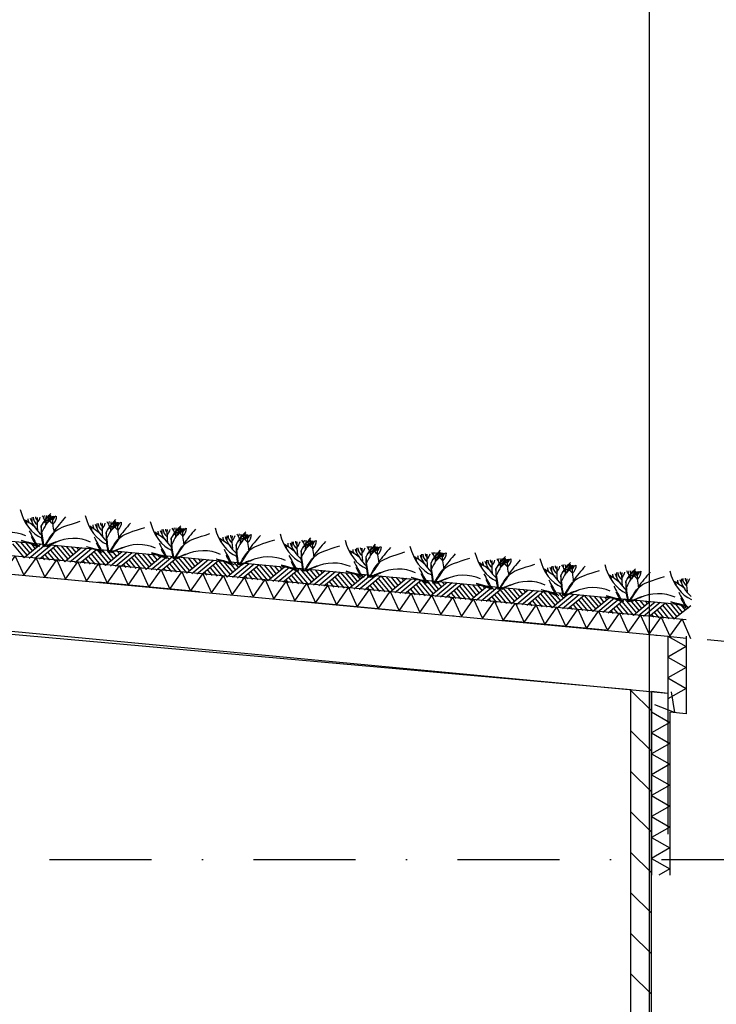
# Model space of a CAD drawing. Extents: x -19795 to 103381, y 127200 to 154480.
# Tile 73 of 76: x 82586 to 86001, y 137306 to 142133. Entities that reach past the tile are written whole.
import ezdxf

# ---------------------------------------------------------------- set-up
doc = ezdxf.new("R2010")
doc.units = 0
doc.header["$LTSCALE"] = 1000
doc.header["$MEASUREMENT"] = 0
doc.linetypes.add('DASHDOT', pattern=[1, 0.5, -0.25, 0, -0.25])
doc.layers.add('B02', color=7, linetype='CONTINUOUS')
doc.layers.add('B03', color=7, linetype='CONTINUOUS')

msp = doc.modelspace()

# ---------------------------------------------------------------- linework, layer by layer
at = {"layer": 'B02', "color": 5, "linetype": 'Continuous'}
msp.add_line((85672.5, 151663.2), (85672.5, 127199.8), dxfattribs=at)
msp.add_line((85672.5, 151663.2), (85672.5, 127199.8), dxfattribs=at)
at = {"layer": 'B02', "color": 5, "linetype": 'DASHDOT'}
for p, q in [((103381, 137447.3), (-17123, 148828)), ((-16278, 138016), (88502.6, 138016))]:
    msp.add_line(p, q, dxfattribs=at)
at = {"layer": 'B03', "color": 5, "linetype": 'Continuous'}
for p, q in [((82551.2, 139563.3), (82608, 139494.6)), ((82565.3, 139574), (82622.2, 139506.4)), ((82590.2, 139571.6), (82635.3, 139517.2)), ((82615.1, 139569.3), (82648.3, 139528)), ((82640, 139567), (82662.5, 139539.7)), ((82664.9, 139564.6), (82676.7, 139551.4)), ((82689.7, 139562.2), (82608, 139494.6)), ((82714.6, 139559.9), (82632.9, 139492.3)), ((82739.5, 139557.5), (82657.8, 139489.9)), ((82764.4, 139555.2), (82682.7, 139487.6)), ((82724, 139520.9), (82757.4, 139480.5)), ((82737.2, 139532.7), (82782.2, 139478.2)), ((82750.3, 139544.5), (82807.1, 139475.8)), ((82764.4, 139555.2), (82821.3, 139487.5)), ((82789.3, 139552.9), (82834.4, 139498.4)), ((82888.9, 139543.5), (82807.1, 139475.8)), ((82814.2, 139550.5), (82847.4, 139509.2)), ((82913.7, 139541.1), (82832, 139473.5)), ((82839.1, 139548.1), (82861.6, 139520.9)), ((82938.6, 139538.8), (82856.9, 139471.1)), ((82864, 139545.8), (82875.8, 139532.6)), ((82963.5, 139536.4), (82881.8, 139468.8)), ((82949.4, 139525.7), (83006.2, 139457)), ((82963.5, 139536.4), (83020.4, 139468.8)), ((82988.4, 139534), (83033.5, 139479.6)), ((83088, 139524.6), (83006.2, 139457)), ((83013.3, 139531.7), (83046.6, 139490.4)), ((83112.9, 139522.3), (83031.1, 139454.7)), ((83038.2, 139529.3), (83060.7, 139502.1)), ((83137.7, 139519.9), (83056, 139452.3)), ((83063.1, 139527), (83074.9, 139513.8)), ((83162.6, 139517.6), (83080.9, 139450)), ((83162.6, 139517.6), (83219.5, 139449.9)), ((83187.5, 139515.2), (83232.6, 139460.8)), ((82695.9, 139499.4), (82707.6, 139485.2)), ((82709.9, 139510.1), (82732.5, 139482.9)), ((82895, 139480.6), (82906.7, 139466.4)), ((82909, 139491.3), (82931.6, 139464.1)), ((82923.1, 139502), (82956.5, 139461.7)), ((82936.3, 139513.9), (82981.4, 139459.4)), ((83108.2, 139472.5), (83130.7, 139445.3)), ((83122.2, 139483.2), (83155.6, 139442.9)), ((83135.4, 139495), (83180.5, 139440.6)), ((83148.6, 139506.9), (83205.4, 139438.2)), ((83287.1, 139505.8), (83205.4, 139438.2)), ((83212.4, 139512.9), (83245.7, 139471.6)), ((83312, 139503.5), (83230.2, 139435.9)), ((83237.3, 139510.5), (83259.8, 139483.3)), ((83336.9, 139501.1), (83255.1, 139433.5)), ((83262.2, 139508.2), (83274, 139495)), ((83361.8, 139498.8), (83280, 139431.2)), ((83334.5, 139476.2), (83379.6, 139421.8)), ((83347.7, 139488.1), (83404.5, 139419.4)), ((83361.8, 139498.8), (83418.6, 139431.1)), ((83386.6, 139496.4), (83431.7, 139442)), ((83486.2, 139487), (83404.5, 139419.4)), ((83411.5, 139494.1), (83444.8, 139452.8)), ((83511.1, 139484.7), (83429.4, 139417.1)), ((83436.4, 139491.7), (83458.9, 139464.5)), ((83536, 139482.3), (83454.2, 139414.7)), ((83461.3, 139489.4), (83473.1, 139476.2)), ((83560.9, 139480), (83479.1, 139412.4)), ((83546.8, 139469.3), (83603.6, 139400.6)), ((83560.9, 139480), (83617.8, 139412.3)), ((83585.8, 139477.6), (83630.8, 139423.1)), ((83685.3, 139468.2), (83603.6, 139400.6)), ((83610.6, 139475.3), (83643.9, 139434)), ((83635.5, 139472.9), (83658.1, 139445.7)), ((83660.4, 139470.6), (83672.2, 139457.4)), ((83094.1, 139461.8), (83105.8, 139447.6)), ((83293.2, 139443), (83304.9, 139428.8)), ((83307.3, 139453.7), (83329.8, 139426.5)), ((83321.3, 139464.4), (83354.7, 139424.1)), ((83492.3, 139424.2), (83504, 139410)), ((83506.4, 139434.9), (83528.9, 139407.7)), ((83520.4, 139445.6), (83553.8, 139405.3)), ((83533.6, 139457.4), (83578.7, 139403)), ((83710.2, 139465.9), (83628.5, 139398.3)), ((83735.1, 139463.5), (83653.4, 139395.9)), ((83760, 139461.2), (83678.3, 139393.6)), ((83719.6, 139426.8), (83752.9, 139386.5)), ((83732.7, 139438.6), (83777.8, 139384.2)), ((83745.9, 139450.5), (83802.7, 139381.8)), ((83760, 139461.2), (83816.9, 139393.5)), ((83784.9, 139458.8), (83829.9, 139404.3)), ((83884.4, 139449.4), (83802.7, 139381.8)), ((83809.8, 139456.5), (83843, 139415.2)), ((83909.3, 139447.1), (83827.6, 139379.5)), ((83834.6, 139454.1), (83857.2, 139426.9)), ((83934.2, 139444.7), (83852.5, 139377.1)), ((83859.5, 139451.8), (83871.4, 139438.6)), ((83959.1, 139442.4), (83877.4, 139374.8)), ((83931.9, 139419.8), (83976.9, 139365.4)), ((83945, 139431.6), (84001.8, 139363)), ((83959.1, 139442.4), (84016, 139374.7)), ((83984, 139440), (84029.1, 139385.5)), ((84083.5, 139430.6), (84001.8, 139363)), ((84008.9, 139437.7), (84042.1, 139396.4)), ((84108.4, 139428.3), (84026.7, 139360.6)), ((84033.8, 139435.3), (84056.3, 139408.1)), ((84133.3, 139425.9), (84051.6, 139358.3)), ((84058.7, 139433), (84070.5, 139419.8)), ((84158.2, 139423.6), (84076.5, 139356)), ((84158.2, 139423.6), (84215.1, 139355.9)), ((84183.1, 139421.2), (84228.2, 139366.7)), ((84208, 139418.9), (84241.2, 139377.5)), ((83691.4, 139405.4), (83703.2, 139391.2)), ((83705.5, 139416.1), (83728, 139388.9)), ((83890.5, 139386.6), (83902.3, 139372.4)), ((83904.6, 139397.3), (83927.2, 139370)), ((83918.7, 139408), (83952, 139367.7)), ((84103.7, 139378.5), (84126.3, 139351.2)), ((84117.8, 139389.2), (84151.2, 139348.9)), ((84131, 139401), (84176, 139346.5)), ((84144.1, 139412.8), (84200.9, 139344.2)), ((84282.7, 139411.8), (84200.9, 139344.2)), ((84307.5, 139409.5), (84225.8, 139341.9)), ((84232.9, 139416.5), (84255.4, 139389.3)), ((84332.4, 139407.1), (84250.7, 139339.5)), ((84257.8, 139414.2), (84269.6, 139401)), ((84357.3, 139404.8), (84275.6, 139337.1)), ((84316.9, 139370.4), (84350.3, 139330.1)), ((84330.1, 139382.2), (84375.2, 139327.7)), ((84343.2, 139394), (84400, 139325.4)), ((84357.3, 139404.8), (84414.2, 139337.1)), ((84382.2, 139402.4), (84427.3, 139347.9)), ((84481.8, 139393), (84400, 139325.4)), ((84407.1, 139400.1), (84440.4, 139358.8)), ((84506.7, 139390.7), (84424.9, 139323)), ((84432, 139397.7), (84454.5, 139370.5)), ((84531.5, 139388.3), (84449.8, 139320.7)), ((84456.9, 139395.4), (84468.7, 139382.2)), ((84556.4, 139386), (84474.7, 139318.3)), ((84542.4, 139375.2), (84599.2, 139306.6)), ((84556.4, 139386), (84613.3, 139318.3)), ((84581.3, 139383.6), (84626.4, 139329.1)), ((84680.9, 139374.2), (84599.2, 139306.6)), ((84606.2, 139381.2), (84639.5, 139339.9)), ((84705.8, 139371.9), (84624.1, 139304.2)), ((84631.1, 139378.9), (84653.6, 139351.7)), ((84656, 139376.5), (84667.8, 139363.4)), ((84089.7, 139367.8), (84101.4, 139353.6)), ((84288.8, 139349), (84300.5, 139334.8)), ((84302.8, 139359.7), (84325.4, 139332.4)), ((84487.9, 139330.1), (84499.6, 139316)), ((84501.9, 139340.9), (84524.5, 139313.6)), ((84516, 139351.6), (84549.4, 139311.3)), ((84529.2, 139363.4), (84574.3, 139308.9)), ((84730.7, 139369.5), (84648.9, 139301.9)), ((84755.6, 139367.1), (84673.8, 139299.5)), ((84701.1, 139322.1), (84723.6, 139294.8)), ((84715.1, 139332.8), (84748.5, 139292.5)), ((84728.3, 139344.6), (84773.4, 139290.1)), ((84741.5, 139356.4), (84798.3, 139287.8)), ((84755.6, 139367.1), (84812.4, 139299.5)), ((84780.4, 139364.8), (84825.5, 139310.3)), ((84880, 139355.4), (84798.3, 139287.8)), ((84805.3, 139362.5), (84838.6, 139321.1)), ((84904.9, 139353), (84823.2, 139285.4)), ((84830.2, 139360.1), (84852.8, 139332.9)), ((84929.8, 139350.7), (84848.1, 139283.1)), ((84855.1, 139357.8), (84866.9, 139344.6)), ((84954.7, 139348.3), (84872.9, 139280.7)), ((84927.4, 139325.8), (84972.5, 139271.3)), ((84940.6, 139337.6), (84997.4, 139269)), ((84954.7, 139348.3), (85011.6, 139280.7)), ((84979.6, 139346), (85024.6, 139291.5)), ((85079.1, 139336.6), (84997.4, 139269)), ((85004.4, 139343.6), (85037.7, 139302.3)), ((85104, 139334.2), (85022.3, 139266.6)), ((85029.3, 139341.3), (85051.9, 139314)), ((85128.9, 139331.9), (85047.2, 139264.3)), ((85054.2, 139338.9), (85066, 139325.8)), ((85153.8, 139329.5), (85072.1, 139261.9)), ((85153.8, 139329.5), (85210.7, 139261.9)), ((85178.7, 139327.2), (85223.7, 139272.7)), ((85203.6, 139324.8), (85236.8, 139283.5)), ((85228.4, 139322.5), (85251, 139295.2)), ((84687, 139311.4), (84698.7, 139297.2)), ((84886.1, 139292.5), (84897.8, 139278.4)), ((84900.2, 139303.3), (84922.7, 139276)), ((84914.2, 139314), (84947.6, 139273.7)), ((85085.2, 139273.7), (85096.9, 139259.6)), ((85099.3, 139284.5), (85121.8, 139257.2)), ((85113.4, 139295.2), (85146.7, 139254.9)), ((85126.5, 139307), (85171.6, 139252.5)), ((85139.7, 139318.8), (85196.5, 139250.2)), ((85278.2, 139317.8), (85196.5, 139250.2)), ((85303.1, 139315.4), (85221.4, 139247.8)), ((85328, 139313.1), (85246.3, 139245.5)), ((85253.3, 139320.1), (85265.1, 139307)), ((85352.9, 139310.7), (85271.2, 139243.1)), ((85312.5, 139276.4), (85345.8, 139236.1)), ((85325.7, 139288.2), (85370.7, 139233.7)), ((85338.8, 139300), (85395.6, 139231.4)), ((85352.9, 139310.7), (85409.8, 139243.1)), ((85377.8, 139308.4), (85422.9, 139253.9)), ((85477.3, 139299), (85395.6, 139231.4)), ((85402.7, 139306), (85435.9, 139264.7)), ((85502.2, 139296.6), (85420.5, 139229)), ((85427.6, 139303.7), (85450.1, 139276.4)), ((85527.1, 139294.3), (85445.4, 139226.7)), ((85452.4, 139301.3), (85464.3, 139288.2)), ((85552, 139291.9), (85470.3, 139224.3)), ((85537.9, 139281.2), (85594.7, 139212.6)), ((85552, 139291.9), (85608.9, 139224.3)), ((85576.9, 139289.6), (85622, 139235.1)), ((85676.4, 139280.2), (85594.7, 139212.6)), ((85601.8, 139287.2), (85635, 139245.9)), ((85701.3, 139277.8), (85619.6, 139210.2)), ((85626.7, 139284.9), (85649.2, 139257.6)), ((85726.2, 139275.5), (85644.5, 139207.9)), ((85651.6, 139282.5), (85663.4, 139269.4)), ((85284.3, 139254.9), (85296.1, 139240.8)), ((85298.4, 139265.7), (85320.9, 139238.4)), ((85483.4, 139236.1), (85495.2, 139222)), ((85497.5, 139246.9), (85520.1, 139219.6)), ((85511.6, 139257.6), (85544.9, 139217.3)), ((85524.8, 139269.4), (85569.8, 139214.9)), ((85751.1, 139273.1), (85669.4, 139205.5)), ((85696.6, 139228), (85719.2, 139200.8)), ((85710.7, 139238.8), (85744.1, 139198.5)), ((85723.9, 139250.6), (85768.9, 139196.1)), ((85737, 139262.4), (85793.8, 139193.8)), ((85751.1, 139273.1), (85808, 139205.5)), ((85776, 139270.8), (85821.1, 139216.3)), ((85875.4, 139259.5), (85792.6, 139193.3)), ((85800.9, 139268.4), (85834.2, 139227.1)), ((85825.8, 139266.1), (85848.3, 139238.8)), ((85850.7, 139263.7), (85862.5, 139250.5)), ((85682.6, 139217.3), (85694.3, 139203.2)), ((85762.5, 139111.2), (85762.5, 138139.3)), ((85682.5, 138744.9), (85584, 138843.4)), ((85682.5, 138546.3), (85582.5, 138646.3)), ((85682.5, 138347.8), (85582.5, 138447.8)), ((85682.5, 138149.2), (85582.5, 138249.2)), ((85682.5, 137950.7), (85582.5, 138050.7)), ((85682.5, 137752.1), (85582.5, 137852.1)), ((85682.5, 137553.6), (85582.5, 137653.6)), ((85682.5, 137355.1), (85582.5, 137455.1))]:
    msp.add_line(p, q, dxfattribs=at)
at = {"layer": 'B03', "color": 7, "linetype": 'Continuous'}
for p, q in [((85582.5, 135916), (85582.5, 138847.8)), ((85682.5, 135916), (85682.5, 138839))]:
    msp.add_line(p, q, dxfattribs=at)
msp.add_lwpolyline([(8718.9, 146548.3), (85764.1, 139271.9), (85852.5, 139262.1)], dxfattribs=at)
at = {"layer": 'B03', "color": 1, "linetype": 'Continuous'}
for points in [[(8764.1, 146473.7), (85771.7, 139200.8), (85852.5, 139191.7)], [(8755.6, 146384.1), (85762.5, 139111.2), (85852.5, 139101.2)], [(85762.5, 139111.2), (85762.5, 138830), (85682.5, 138839), (85682.5, 137939.3)], [(85852.5, 139111.2), (85852.5, 138729.3), (85772.5, 138738.3), (85772.5, 137939.3)]]:
    msp.add_lwpolyline(points, dxfattribs=at)
at = {"layer": 'B03', "color": 2, "linetype": 'Continuous'}
msp.add_lwpolyline([(56437.5, 141880.8), (85762.5, 139111.2), (85762.5, 138830), (56437.9, 141599.5)], close=True, dxfattribs=at)
at = {"layer": 'B03', "color": 5, "linetype": 'Continuous'}
for points in [[(82504.6, 139418.9), (82564.2, 139503.7), (82606.8, 139409.3)], [(82606.8, 139409.3), (82666.3, 139494), (82708.9, 139399.6)], [(82708.9, 139399.6), (82768.5, 139484.4), (82811.1, 139390)], [(82811.1, 139390), (82870.6, 139474.8), (82913.2, 139380.3)], [(82913.2, 139380.3), (82972.8, 139465.1), (83015.4, 139370.7)], [(83015.4, 139370.7), (83074.9, 139455.5), (83117.5, 139361)], [(83117.5, 139361), (83177, 139445.8), (83219.7, 139351.4)], [(83219.7, 139351.4), (83279.2, 139436.2), (83321.8, 139341.7)], [(83321.8, 139341.7), (83381.3, 139426.5), (83423.9, 139332.1)], [(83423.9, 139332.1), (83483.5, 139416.9), (83526.1, 139322.5)], [(83526.1, 139322.5), (83585.6, 139407.2), (83628.2, 139312.8)], [(83628.2, 139312.8), (83687.8, 139397.6), (83730.4, 139303.1)], [(83730.4, 139303.1), (83789.9, 139387.9), (83832.5, 139293.5)], [(83832.5, 139293.5), (83892.1, 139378.3), (83934.7, 139283.9)], [(83934.7, 139283.9), (83994.2, 139368.6), (84036.8, 139274.2)], [(84036.8, 139274.2), (84096.4, 139359), (84139, 139264.6)], [(84139, 139264.6), (84198.5, 139349.3), (84241.1, 139254.9)], [(84241.1, 139254.9), (84300.6, 139339.7), (84343.2, 139245.3)], [(84343.2, 139245.3), (84402.8, 139330), (84445.4, 139235.6)], [(84445.4, 139235.6), (84504.9, 139320.4), (84547.6, 139226)], [(84547.6, 139226), (84607.1, 139310.8), (84649.7, 139216.3)], [(84649.7, 139216.3), (84709.2, 139301.1), (84751.8, 139206.7)], [(84751.8, 139206.7), (84811.4, 139291.5), (84854, 139197)], [(84854, 139197), (84913.5, 139281.8), (84956.1, 139187.4)], [(84956.1, 139187.4), (85015.7, 139272.2), (85058.3, 139177.7)], [(85058.3, 139177.7), (85117.8, 139262.5), (85160.4, 139168.1)], [(85160.4, 139168.1), (85219.9, 139252.9), (85262.6, 139158.5)], [(85262.6, 139158.5), (85322.1, 139243.2), (85364.7, 139148.8)], [(85364.7, 139148.8), (85424.2, 139233.6), (85466.9, 139139.1)], [(85466.9, 139139.1), (85526.4, 139223.9), (85569, 139129.5)], [(85569, 139129.5), (85628.5, 139214.3), (85671.2, 139119.9)], [(85671.1, 139119.9), (85730.8, 139204.5), (85773.2, 139110)], [(85772.5, 139110.1), (85833.5, 139193.9), (85874.5, 139098.7)], [(85762.5, 139111.2), (85852.5, 139059.9), (85762.5, 139008.6)], [(85762.5, 139008.6), (85852.5, 138957.3), (85762.5, 138906)], [(85762.5, 138906), (85852.5, 138854.7), (85762.5, 138803.4)], [(85779.3, 138838.5), (85795.7, 138736.2), (85699.3, 138774.3)], [(85682.5, 138739.2), (85772.5, 138687.9), (85682.5, 138636.6)], [(85682.5, 138636.6), (85772.5, 138585.3), (85682.5, 138534)], [(85682.5, 138534), (85772.5, 138482.7), (85682.5, 138431.4)], [(85682.5, 138431.4), (85772.5, 138380.1), (85682.5, 138328.8)], [(85682.5, 138328.8), (85772.5, 138277.5), (85682.5, 138226.2)], [(85682.5, 138226.2), (85772.5, 138174.9), (85682.5, 138123.6)], [(85682.5, 138123.6), (85772.5, 138072.3), (85682.5, 138021)], [(85682.5, 138021), (85772.5, 137969.7), (85719.2, 137939.3)]]:
    msp.add_lwpolyline(points, dxfattribs=at)
at = {"layer": 'B03', "color": 1, "linetype": 'Continuous'}
msp.add_lwpolyline([(79472.5, 135576), (85582.5, 135576), (85582.5, 138848), (79472.5, 139394)], close=True, dxfattribs=at)
msp.add_lwpolyline([(79472.5, 135576), (85582.5, 135576), (85582.5, 138848), (79472.5, 139394)], close=True, dxfattribs=at)
at = {"layer": 'B03', "color": 5, "linetype": 'Continuous'}
for centre, major_axis, ratio, start_param, end_param in [((82745.5, 139802.7), (0, 221.9), 0.744818, 1.89324, 2.833024), ((82270.6, 139432.1), (506.6, 0), 0.660641, 0.68343, 0.834515), ((82595.9, 139662.2), (25, 0), 0.660641, 6.250795, 7.087454), ((82692.5, 139685.1), (66.2, 0), 0.660641, 3.115421, 3.534564), ((82979.6, 139739.3), (349.9, 0), 0.660641, 3.359516, 3.751905), ((93578.3, 139650.3), (10932.7, 0), 0.660641, 3.135652, 3.138449), ((82734.4, 139693.2), (82.2, 0), 0.660641, 3.127227, 3.861374), ((82707.7, 139695.5), (43.9, 0), 0.660641, 3.11489, 3.740647), ((83543, 139674.6), (871.9, 0), 0.660641, 3.10941, 3.218759), ((82552.6, 139710.5), (136.6, 0), 0.660641, 5.766599, 6.106268), ((83438.6, 139466.4), (780.2, 0), 0.660641, 2.672959, 2.83724), ((82603.8, 139666.1), (106.3, 0), 0.660641, 0.168666, 0.523639), ((82675.6, 139701.6), (32.1, 0), 0.660641, 5.702662, 6.319964), ((83504, 139143.6), (1125.8, 0), 0.660641, 2.302834, 2.361653), ((81786.3, 139706), (930.5, 0), 0.660641, 6.203932, 6.276051), ((82589.7, 139772.9), (182, 0), 0.660641, 5.494245, 5.671447), ((82901.4, 139594), (209.9, 0), 0.660641, 2.289302, 2.622785), ((82852.5, 139716.5), (133, 0), 0.660641, 3.3755, 3.801171), ((82761.2, 139696), (27.8, 0), 0.660641, 3.052601, 4.146823), ((83377.8, 139690.2), (631.5, 0), 0.660641, 3.120153, 3.307181), ((82660, 139699.1), (107, 0), 0.660641, 5.689062, 6.294216), ((82713, 139697.8), (43.8, 0), 0.660641, 5.674398, 6.301457), ((84418.8, 139071.9), (1864.2, 0), 0.660641, 2.611038, 2.678375), ((83064, 139772.6), (0, 221.9), 0.744818, 1.89324, 2.833024), ((93896.7, 139620.2), (10932.7, 0), 0.660641, 3.135652, 3.138449), ((83052.8, 139663.1), (82.2, 0), 0.660641, 3.127227, 3.861374), ((83026.1, 139665.4), (43.9, 0), 0.660641, 3.11489, 3.740647), ((83861.4, 139644.5), (871.9, 0), 0.660641, 3.10941, 3.218759), ((82871, 139680.5), (136.6, 0), 0.660641, 5.766599, 6.106268), ((83757, 139436.3), (780.2, 0), 0.660641, 2.672959, 2.83724), ((82922.2, 139636), (106.3, 0), 0.660641, 0.168666, 0.523639), ((82994.1, 139671.5), (32.1, 0), 0.660641, 5.702662, 6.319964), ((83822.4, 139113.6), (1125.8, 0), 0.660641, 2.302834, 2.361653), ((82104.7, 139675.9), (930.5, 0), 0.660641, 6.203932, 6.276051), ((82908.1, 139742.8), (182, 0), 0.660641, 5.494245, 5.671447), ((83219.8, 139563.9), (209.9, 0), 0.660641, 2.289302, 2.622785), ((83170.9, 139686.4), (133, 0), 0.660641, 3.3755, 3.801171), ((83079.6, 139665.9), (27.8, 0), 0.660641, 3.052601, 4.146823), ((83696.2, 139660.1), (631.5, 0), 0.660641, 3.120153, 3.307181), ((82978.4, 139669), (107, 0), 0.660641, 5.689062, 6.294216), ((83031.4, 139667.7), (43.8, 0), 0.660641, 5.674398, 6.301457), ((84737.2, 139041.8), (1864.2, 0), 0.660641, 2.611038, 2.678375), ((83382.4, 139742.5), (0, 221.9), 0.744818, 1.89324, 2.833024), ((82531.7, 139524.2), (144.6, 0), 0.660641, 0.95331, 2.235111), ((91660.6, 141713.8), (9564.7, 0), 0.660641, 3.478125, 3.489628), ((82589, 139402), (506.6, 0), 0.660641, 0.68343, 0.834515), ((82914.3, 139632.1), (25, 0), 0.660641, 6.250795, 7.087454), ((83010.9, 139655), (66.2, 0), 0.660641, 3.115421, 3.534564), ((83298, 139709.2), (349.9, 0), 0.660641, 3.359516, 3.751905), ((82907.5, 139371.9), (506.6, 0), 0.660641, 0.68343, 0.834515), ((83232.8, 139602), (25, 0), 0.660641, 6.250795, 7.087454), ((83329.3, 139625), (66.2, 0), 0.660641, 3.115421, 3.534564), ((83616.4, 139679.2), (349.9, 0), 0.660641, 3.359516, 3.751905), ((94215.1, 139590.1), (10932.7, 0), 0.660641, 3.135652, 3.138449), ((83371.2, 139633), (82.2, 0), 0.660641, 3.127227, 3.861374), ((83344.5, 139635.3), (43.9, 0), 0.660641, 3.11489, 3.740647), ((84179.8, 139614.4), (871.9, 0), 0.660641, 3.10941, 3.218759), ((83189.4, 139650.4), (136.6, 0), 0.660641, 5.766599, 6.106268), ((84075.5, 139406.2), (780.2, 0), 0.660641, 2.672959, 2.83724), ((83240.6, 139605.9), (106.3, 0), 0.660641, 0.168666, 0.523639), ((83312.5, 139641.4), (32.1, 0), 0.660641, 5.702662, 6.319964), ((84140.8, 139083.5), (1125.8, 0), 0.660641, 2.302834, 2.361653), ((82423.1, 139645.8), (930.5, 0), 0.660641, 6.203932, 6.276051), ((83226.5, 139712.7), (182, 0), 0.660641, 5.494245, 5.671447), ((83538.2, 139533.8), (209.9, 0), 0.660641, 2.289302, 2.622785), ((83489.3, 139656.3), (133, 0), 0.660641, 3.3755, 3.801171), ((83398, 139635.8), (27.8, 0), 0.660641, 3.052601, 4.146823), ((84014.6, 139630.1), (631.5, 0), 0.660641, 3.120153, 3.307181), ((83296.8, 139639), (107, 0), 0.660641, 5.689062, 6.294216), ((83349.8, 139637.7), (43.8, 0), 0.660641, 5.674398, 6.301457), ((85055.6, 139011.8), (1864.2, 0), 0.660641, 2.611038, 2.678375), ((83700.8, 139712.5), (0, 221.9), 0.744818, 1.89324, 2.833024), ((83630.9, 139611.3), (32.1, 0), 0.660641, 5.702662, 6.319964), ((83545, 139682.7), (182, 0), 0.660641, 5.494245, 5.671447), ((84019.2, 139682.4), (0, 221.9), 0.744818, 1.89324, 2.833024), ((82865, 139634), (228.6, 0), 0.660641, 3.374473, 3.651764), ((82858, 139447.9), (210.8, 0), 0.660641, 1.96762, 2.325094), ((82848.7, 139464.4), (181.9, 0), 0.660641, 2.065597, 2.35593), ((82850.1, 139494.2), (144.6, 0), 0.660641, 0.95331, 2.235111), ((91979, 141683.7), (9564.7, 0), 0.660641, 3.478125, 3.489628), ((83183.4, 139604), (228.6, 0), 0.660641, 3.374473, 3.651764), ((83168.5, 139464.1), (144.6, 0), 0.660641, 0.95331, 2.235111), ((92297.4, 141653.6), (9564.7, 0), 0.660641, 3.478125, 3.489628), ((83225.9, 139341.8), (506.6, 0), 0.660641, 0.68343, 0.834515), ((83551.2, 139571.9), (25, 0), 0.660641, 6.250795, 7.087454), ((83647.7, 139594.9), (66.2, 0), 0.660641, 3.115421, 3.534564), ((83934.8, 139649.1), (349.9, 0), 0.660641, 3.359516, 3.751905), ((94533.5, 139560.1), (10932.7, 0), 0.660641, 3.135652, 3.138449), ((83689.6, 139602.9), (82.2, 0), 0.660641, 3.127227, 3.861374), ((83662.9, 139605.2), (43.9, 0), 0.660641, 3.11489, 3.740647), ((84498.2, 139584.4), (871.9, 0), 0.660641, 3.10941, 3.218759), ((83507.8, 139620.3), (136.6, 0), 0.660641, 5.766599, 6.106268), ((84393.9, 139376.1), (780.2, 0), 0.660641, 2.672959, 2.83724), ((83559, 139575.8), (106.3, 0), 0.660641, 0.168666, 0.523639), ((84459.2, 139053.4), (1125.8, 0), 0.660641, 2.302834, 2.361653), ((82741.5, 139615.7), (930.5, 0), 0.660641, 6.203932, 6.276051), ((83856.6, 139503.7), (209.9, 0), 0.660641, 2.289302, 2.622785), ((83807.7, 139626.2), (133, 0), 0.660641, 3.3755, 3.801171), ((83716.4, 139605.8), (27.8, 0), 0.660641, 3.052601, 4.146823), ((84333, 139600), (631.5, 0), 0.660641, 3.120153, 3.307181), ((83615.2, 139608.9), (107, 0), 0.660641, 5.689062, 6.294216), ((83668.2, 139607.6), (43.8, 0), 0.660641, 5.674398, 6.301457), ((85374.1, 138981.7), (1864.2, 0), 0.660641, 2.611038, 2.678375), ((83966.2, 139564.8), (66.2, 0), 0.660641, 3.115421, 3.534564), ((84253.2, 139619), (349.9, 0), 0.660641, 3.359516, 3.751905), ((94851.9, 139530), (10932.7, 0), 0.660641, 3.135652, 3.138449), ((84008, 139572.9), (82.2, 0), 0.660641, 3.127227, 3.861374), ((83981.3, 139575.2), (43.9, 0), 0.660641, 3.11489, 3.740647), ((84816.6, 139554.3), (871.9, 0), 0.660641, 3.10941, 3.218759), ((83826.2, 139590.2), (136.6, 0), 0.660641, 5.766599, 6.106268), ((84712.3, 139346), (780.2, 0), 0.660641, 2.672959, 2.83724), ((83877.4, 139545.8), (106.3, 0), 0.660641, 0.168666, 0.523639), ((83949.3, 139581.3), (32.1, 0), 0.660641, 5.702662, 6.319964), ((84777.6, 139023.3), (1125.8, 0), 0.660641, 2.302834, 2.361653), ((83059.9, 139585.6), (930.5, 0), 0.660641, 6.203932, 6.276051), ((83863.4, 139652.6), (182, 0), 0.660641, 5.494245, 5.671447), ((84175, 139473.6), (209.9, 0), 0.660641, 2.289302, 2.622785), ((84126.2, 139596.2), (133, 0), 0.660641, 3.3755, 3.801171), ((84034.8, 139575.7), (27.8, 0), 0.660641, 3.052601, 4.146823), ((84651.4, 139569.9), (631.5, 0), 0.660641, 3.120153, 3.307181), ((83933.7, 139578.8), (107, 0), 0.660641, 5.689062, 6.294216), ((83986.6, 139577.5), (43.8, 0), 0.660641, 5.674398, 6.301457), ((85692.5, 138951.6), (1864.2, 0), 0.660641, 2.611038, 2.678375), ((84337.6, 139652.3), (0, 221.9), 0.744818, 1.89324, 2.833024), ((83176.4, 139417.8), (210.8, 0), 0.660641, 1.96762, 2.325094), ((83167.1, 139434.3), (181.9, 0), 0.660641, 2.065597, 2.35593), ((83501.8, 139573.9), (228.6, 0), 0.660641, 3.374473, 3.651764), ((83494.8, 139387.7), (210.8, 0), 0.660641, 1.96762, 2.325094), ((83486.9, 139434), (144.6, 0), 0.660641, 0.95331, 2.235111), ((92615.8, 141623.5), (9564.7, 0), 0.660641, 3.478125, 3.489628), ((83544.3, 139311.8), (506.6, 0), 0.660641, 0.68343, 0.834515), ((83869.6, 139541.9), (25, 0), 0.660641, 6.250795, 7.087454), ((83862.7, 139281.7), (506.6, 0), 0.660641, 0.68343, 0.834515), ((84188, 139511.8), (25, 0), 0.660641, 6.250795, 7.087454), ((84284.6, 139534.7), (66.2, 0), 0.660641, 3.115421, 3.534564), ((84571.6, 139588.9), (349.9, 0), 0.660641, 3.359516, 3.751905), ((95170.4, 139499.9), (10932.7, 0), 0.660641, 3.135652, 3.138449), ((84326.4, 139542.8), (82.2, 0), 0.660641, 3.127227, 3.861374), ((84299.7, 139545.1), (43.9, 0), 0.660641, 3.11489, 3.740647), ((85135.1, 139524.2), (871.9, 0), 0.660641, 3.10941, 3.218759), ((84144.6, 139560.1), (136.6, 0), 0.660641, 5.766599, 6.106268), ((85030.7, 139316), (780.2, 0), 0.660641, 2.672959, 2.83724), ((84195.8, 139515.7), (106.3, 0), 0.660641, 0.168666, 0.523639), ((84267.7, 139551.2), (32.1, 0), 0.660641, 5.702662, 6.319964), ((85096, 138993.2), (1125.8, 0), 0.660641, 2.302834, 2.361653), ((83378.3, 139555.6), (930.5, 0), 0.660641, 6.203932, 6.276051), ((84181.8, 139622.5), (182, 0), 0.660641, 5.494245, 5.671447), ((84493.4, 139443.6), (209.9, 0), 0.660641, 2.289302, 2.622785), ((84444.6, 139566.1), (133, 0), 0.660641, 3.3755, 3.801171), ((84353.2, 139545.6), (27.8, 0), 0.660641, 3.052601, 4.146823), ((84969.8, 139539.8), (631.5, 0), 0.660641, 3.120153, 3.307181), ((84252.1, 139548.7), (107, 0), 0.660641, 5.689062, 6.294216), ((84305, 139547.4), (43.8, 0), 0.660641, 5.674398, 6.301457), ((86010.9, 138921.5), (1864.2, 0), 0.660641, 2.611038, 2.678375), ((84656, 139622.2), (0, 221.9), 0.744818, 1.89324, 2.833024), ((84618.1, 139515), (43.9, 0), 0.660641, 3.11489, 3.740647), ((85349.1, 139285.9), (780.2, 0), 0.660641, 2.672959, 2.83724), ((84514.3, 139485.6), (106.3, 0), 0.660641, 0.168666, 0.523639), ((84586.1, 139521.1), (32.1, 0), 0.660641, 5.702662, 6.319964), ((85414.5, 138963.2), (1125.8, 0), 0.660641, 2.302834, 2.361653), ((83696.7, 139525.5), (930.5, 0), 0.660641, 6.203932, 6.276051), ((84500.2, 139592.4), (182, 0), 0.660641, 5.494245, 5.671447), ((84811.8, 139413.5), (209.9, 0), 0.660641, 2.289302, 2.622785), ((84763, 139536), (133, 0), 0.660641, 3.3755, 3.801171), ((84671.6, 139515.5), (27.8, 0), 0.660641, 3.052601, 4.146823), ((85288.2, 139509.7), (631.5, 0), 0.660641, 3.120153, 3.307181), ((84570.5, 139518.6), (107, 0), 0.660641, 5.689062, 6.294216), ((84623.4, 139517.3), (43.8, 0), 0.660641, 5.674398, 6.301457), ((84974.4, 139592.1), (0, 221.9), 0.744818, 1.89324, 2.833024), ((83485.5, 139404.2), (181.9, 0), 0.660641, 2.065597, 2.35593), ((83820.2, 139543.8), (228.6, 0), 0.660641, 3.374473, 3.651764), ((83813.2, 139357.7), (210.8, 0), 0.660641, 1.96762, 2.325094), ((83803.9, 139374.1), (181.9, 0), 0.660641, 2.065597, 2.35593), ((83805.3, 139403.9), (144.6, 0), 0.660641, 0.95331, 2.235111), ((92934.2, 141593.5), (9564.7, 0), 0.660641, 3.478125, 3.489628), ((84138.6, 139513.7), (228.6, 0), 0.660641, 3.374473, 3.651764), ((84123.8, 139373.8), (144.6, 0), 0.660641, 0.95331, 2.235111), ((93252.6, 141563.4), (9564.7, 0), 0.660641, 3.478125, 3.489628), ((84181.1, 139251.6), (506.6, 0), 0.660641, 0.68343, 0.834515), ((84506.4, 139481.7), (25, 0), 0.660641, 6.250795, 7.087454), ((84603, 139504.6), (66.2, 0), 0.660641, 3.115421, 3.534564), ((84890.1, 139558.8), (349.9, 0), 0.660641, 3.359516, 3.751905), ((95488.8, 139469.8), (10932.7, 0), 0.660641, 3.135652, 3.138449), ((84644.9, 139512.7), (82.2, 0), 0.660641, 3.127227, 3.861374), ((85453.5, 139494.1), (871.9, 0), 0.660641, 3.10941, 3.218759), ((84463, 139530.1), (136.6, 0), 0.660641, 5.766599, 6.106268), ((86329.3, 138891.4), (1864.2, 0), 0.660641, 2.611038, 2.678375), ((84499.5, 139221.5), (506.6, 0), 0.660641, 0.68343, 0.834515), ((84921.4, 139474.6), (66.2, 0), 0.660641, 3.115421, 3.534564), ((85208.5, 139528.8), (349.9, 0), 0.660641, 3.359516, 3.751905), ((95807.2, 139439.7), (10932.7, 0), 0.660641, 3.135652, 3.138449), ((84963.3, 139482.6), (82.2, 0), 0.660641, 3.127227, 3.861374), ((84936.5, 139484.9), (43.9, 0), 0.660641, 3.11489, 3.740647), ((85771.9, 139464), (871.9, 0), 0.660641, 3.10941, 3.218759), ((84781.4, 139500), (136.6, 0), 0.660641, 5.766599, 6.106268), ((85667.5, 139255.8), (780.2, 0), 0.660641, 2.672959, 2.83724), ((84832.7, 139455.5), (106.3, 0), 0.660641, 0.168666, 0.523639), ((84904.5, 139491), (32.1, 0), 0.660641, 5.702662, 6.319964), ((85732.9, 138933.1), (1125.8, 0), 0.660641, 2.302834, 2.361653), ((84015.1, 139495.4), (930.5, 0), 0.660641, 6.203932, 6.276051), ((84818.6, 139562.3), (182, 0), 0.660641, 5.494245, 5.671447), ((85130.2, 139383.4), (209.9, 0), 0.660641, 2.289302, 2.622785), ((85081.4, 139505.9), (133, 0), 0.660641, 3.3755, 3.801171), ((84990, 139485.4), (27.8, 0), 0.660641, 3.052601, 4.146823), ((85606.7, 139479.7), (631.5, 0), 0.660641, 3.120153, 3.307181), ((84888.9, 139488.6), (107, 0), 0.660641, 5.689062, 6.294216), ((84941.8, 139487.3), (43.8, 0), 0.660641, 5.674398, 6.301457), ((86647.7, 138861.4), (1864.2, 0), 0.660641, 2.611038, 2.678375), ((85292.8, 139562.1), (0, 221.9), 0.744818, 1.89324, 2.833024), ((84131.6, 139327.6), (210.8, 0), 0.660641, 1.96762, 2.325094), ((84122.3, 139344.1), (181.9, 0), 0.660641, 2.065597, 2.35593), ((84457, 139483.6), (228.6, 0), 0.660641, 3.374473, 3.651764), ((84450, 139297.5), (210.8, 0), 0.660641, 1.96762, 2.325094), ((84440.7, 139314), (181.9, 0), 0.660641, 2.065597, 2.35593), ((84442.2, 139343.8), (144.6, 0), 0.660641, 0.95331, 2.235111), ((93571, 141533.3), (9564.7, 0), 0.660641, 3.478125, 3.489628), ((84775.4, 139453.6), (228.6, 0), 0.660641, 3.374473, 3.651764), ((84824.8, 139451.6), (25, 0), 0.660641, 6.250795, 7.087454), ((84817.9, 139191.4), (506.6, 0), 0.660641, 0.68343, 0.834515), ((85143.2, 139421.5), (25, 0), 0.660641, 6.250795, 7.087454), ((85239.8, 139444.5), (66.2, 0), 0.660641, 3.115421, 3.534564), ((85526.9, 139498.7), (349.9, 0), 0.660641, 3.359516, 3.751905), ((96125.6, 139409.7), (10932.7, 0), 0.660641, 3.135652, 3.138449), ((85281.7, 139452.5), (82.2, 0), 0.660641, 3.127227, 3.861374), ((85255, 139454.8), (43.9, 0), 0.660641, 3.11489, 3.740647), ((86090.3, 139434), (871.9, 0), 0.660641, 3.10941, 3.218759), ((85099.8, 139469.9), (136.6, 0), 0.660641, 5.766599, 6.106268), ((85985.9, 139225.7), (780.2, 0), 0.660641, 2.672959, 2.83724), ((85151.1, 139425.4), (106.3, 0), 0.660641, 0.168666, 0.523639), ((85222.9, 139460.9), (32.1, 0), 0.660641, 5.702662, 6.319964), ((86051.3, 138903), (1125.8, 0), 0.660641, 2.302834, 2.361653), ((84333.5, 139465.3), (930.5, 0), 0.660641, 6.203932, 6.276051), ((85137, 139532.3), (182, 0), 0.660641, 5.494245, 5.671447), ((85448.6, 139353.3), (209.9, 0), 0.660641, 2.289302, 2.622785), ((85399.8, 139475.8), (133, 0), 0.660641, 3.3755, 3.801171), ((85308.4, 139455.4), (27.8, 0), 0.660641, 3.052601, 4.146823), ((85925.1, 139449.6), (631.5, 0), 0.660641, 3.120153, 3.307181), ((85207.3, 139458.5), (107, 0), 0.660641, 5.689062, 6.294216), ((85260.2, 139457.2), (43.8, 0), 0.660641, 5.674398, 6.301457), ((86966.1, 138831.3), (1864.2, 0), 0.660641, 2.611038, 2.678375), ((85611.2, 139532), (0, 221.9), 0.744818, 1.89324, 2.833024), ((85845.3, 139468.6), (349.9, 0), 0.660641, 3.359516, 3.751905), ((96444, 139379.6), (10932.7, 0), 0.660641, 3.135652, 3.138449), ((85600.1, 139422.5), (82.2, 0), 0.660641, 3.127227, 3.861374), ((85573.4, 139424.8), (43.9, 0), 0.660641, 3.11489, 3.740647), ((86408.7, 139403.9), (871.9, 0), 0.660641, 3.10941, 3.218759), ((85418.2, 139439.8), (136.6, 0), 0.660641, 5.766599, 6.106268), ((86304.3, 139195.6), (780.2, 0), 0.660641, 2.672959, 2.83724), ((85469.5, 139395.4), (106.3, 0), 0.660641, 0.168666, 0.523639), ((85541.3, 139430.9), (32.1, 0), 0.660641, 5.702662, 6.319964), ((86369.7, 138872.9), (1125.8, 0), 0.660641, 2.302834, 2.361653), ((84651.9, 139435.2), (930.5, 0), 0.660641, 6.203932, 6.276051), ((85455.4, 139502.2), (182, 0), 0.660641, 5.494245, 5.671447), ((85767, 139323.2), (209.9, 0), 0.660641, 2.289302, 2.622785), ((85718.2, 139445.8), (133, 0), 0.660641, 3.3755, 3.801171), ((85626.8, 139425.3), (27.8, 0), 0.660641, 3.052601, 4.146823), ((86243.5, 139419.5), (631.5, 0), 0.660641, 3.120153, 3.307181), ((85525.7, 139428.4), (107, 0), 0.660641, 5.689062, 6.294216), ((85578.6, 139427.1), (43.8, 0), 0.660641, 5.674398, 6.301457), ((87284.5, 138801.2), (1864.2, 0), 0.660641, 2.611038, 2.678375), ((85929.6, 139501.9), (0, 221.9), 0.744818, 1.89324, 2.833024), ((84768.4, 139267.4), (210.8, 0), 0.660641, 1.96762, 2.325094), ((84759.1, 139283.9), (181.9, 0), 0.660641, 2.065597, 2.35593), ((84760.6, 139313.7), (144.6, 0), 0.660641, 0.95331, 2.235111), ((93889.4, 141503.2), (9564.7, 0), 0.660641, 3.478125, 3.489628), ((85093.8, 139423.5), (228.6, 0), 0.660641, 3.374473, 3.651764), ((85079, 139283.6), (144.6, 0), 0.660641, 0.95331, 2.235111), ((94207.8, 141473.1), (9564.7, 0), 0.660641, 3.478125, 3.489628), ((85136.3, 139161.4), (506.6, 0), 0.660641, 0.68343, 0.834515), ((85461.6, 139391.5), (25, 0), 0.660641, 6.250795, 7.087454), ((85558.2, 139414.4), (66.2, 0), 0.660641, 3.115421, 3.534564), ((85454.7, 139131.3), (506.6, 0), 0.660641, 0.68343, 0.834515), ((85780, 139361.4), (25, 0), 0.660641, 6.250795, 7.087454), ((85876.6, 139384.3), (66.2, 0), 0.660641, 3.115421, 3.534564), ((86163.7, 139438.5), (349.9, 0), 0.660641, 3.359516, 3.751905), ((96762.4, 139349.5), (10932.7, 0), 0.660641, 3.135652, 3.138449), ((85918.5, 139392.4), (82.2, 0), 0.660641, 3.127227, 3.861374), ((85891.8, 139394.7), (43.9, 0), 0.660641, 3.11489, 3.740647), ((86727.1, 139373.8), (871.9, 0), 0.660641, 3.10941, 3.218759), ((85736.7, 139409.7), (136.6, 0), 0.660641, 5.766599, 6.106268), ((85086.8, 139237.3), (210.8, 0), 0.660641, 1.96762, 2.325094), ((85077.5, 139253.8), (181.9, 0), 0.660641, 2.065597, 2.35593), ((85412.2, 139393.4), (228.6, 0), 0.660641, 3.374473, 3.651764), ((85405.3, 139207.3), (210.8, 0), 0.660641, 1.96762, 2.325094), ((85395.9, 139223.7), (181.9, 0), 0.660641, 2.065597, 2.35593), ((85397.4, 139253.5), (144.6, 0), 0.660641, 0.95331, 2.235111), ((94526.3, 141443.1), (9564.7, 0), 0.660641, 3.478125, 3.489628), ((85730.7, 139363.3), (228.6, 0), 0.660641, 3.374473, 3.651764), ((85715.8, 139223.4), (144.6, 0), 0.660641, 0.95331, 2.235111), ((94844.7, 141413), (9564.7, 0), 0.660641, 3.478125, 3.489628), ((85723.7, 139177.2), (210.8, 0), 0.660641, 1.96762, 2.325094), ((85714.4, 139193.7), (181.9, 0), 0.660641, 2.065597, 2.35593), ((86049.1, 139333.2), (228.6, 0), 0.660641, 3.374473, 3.651764)]:
    msp.add_ellipse(centre, major_axis=major_axis, ratio=ratio, start_param=start_param, end_param=end_param, dxfattribs=at)
for points in [[(82691.9, 139649.6), (82710.2, 139681.4), (82710.2, 139681.4), (82738.8, 139712.4)], [(82708, 139550.9), (82755, 139633.9), (82755, 139633.9), (82881.7, 139674)], [(83010.3, 139619.5), (83028.6, 139651.3), (83028.6, 139651.3), (83057.2, 139682.3)], [(82705.4, 139550.1), (82696.7, 139604.5), (82696.7, 139604.5), (82691.9, 139649.6)], [(82702.4, 139549.4), (82692.9, 139601.4), (82692.9, 139602.1), (82693.2, 139651.1)], [(82708.3, 139549.4), (82756.2, 139619.9), (82756.3, 139620), (82758.8, 139623)], [(83023.8, 139520), (83015.2, 139574.4), (83015.2, 139574.4), (83010.3, 139619.5)], [(83020.8, 139519.3), (83011.3, 139571.3), (83011.3, 139572.1), (83011.6, 139621)], [(83026.4, 139520.8), (83073.4, 139603.8), (83073.4, 139603.8), (83200.1, 139643.9)], [(83328.7, 139589.4), (83347, 139621.2), (83347, 139621.2), (83375.6, 139652.2)], [(83344.8, 139490.7), (83391.8, 139573.7), (83391.8, 139573.7), (83518.5, 139613.8)], [(83647.1, 139559.3), (83665.4, 139591.1), (83665.4, 139591.1), (83694, 139622.1)], [(82682.3, 139549.4), (82665.3, 139561), (82653.9, 139563.9), (82594.7, 139579.1)], [(82669.3, 139549.4), (82653.6, 139559.3), (82641.8, 139563.2), (82596, 139578.3)], [(83026.7, 139519.3), (83074.6, 139589.8), (83074.7, 139590), (83077.2, 139592.9)], [(83342.2, 139489.9), (83333.6, 139544.3), (83333.6, 139544.3), (83328.7, 139589.4)], [(83339.2, 139489.2), (83329.7, 139541.2), (83329.7, 139542), (83330, 139591)], [(83663.2, 139460.6), (83710.2, 139543.6), (83710.2, 139543.6), (83836.9, 139583.7)], [(83965.5, 139529.2), (83983.8, 139561.1), (83983.8, 139561.1), (84012.4, 139592.1)], [(83000.8, 139519.3), (82983.7, 139530.9), (82972.3, 139533.9), (82913.1, 139549)], [(82987.7, 139519.3), (82972.1, 139529.2), (82960.2, 139533.1), (82914.4, 139548.3)], [(83319.2, 139489.2), (83302.1, 139500.8), (83290.7, 139503.8), (83231.5, 139519)], [(83306.1, 139489.2), (83290.5, 139499.2), (83278.7, 139503), (83232.8, 139518.2)], [(83345.2, 139489.2), (83393, 139559.7), (83393.1, 139559.9), (83395.6, 139562.8)], [(83660.6, 139459.9), (83652, 139514.3), (83652, 139514.3), (83647.1, 139559.3)], [(83657.6, 139459.1), (83648.1, 139511.2), (83648.1, 139511.9), (83648.4, 139560.9)], [(83663.6, 139459.1), (83711.4, 139529.7), (83711.5, 139529.8), (83714, 139532.8)], [(83979, 139429.8), (83970.4, 139484.2), (83970.4, 139484.2), (83965.5, 139529.2)], [(83976, 139429.1), (83966.5, 139481.1), (83966.5, 139481.8), (83966.8, 139530.8)], [(83981.6, 139430.5), (84028.6, 139513.6), (84028.6, 139513.6), (84155.3, 139553.6)], [(84283.9, 139499.2), (84302.2, 139531), (84302.2, 139531), (84330.8, 139562)], [(84300, 139400.5), (84347, 139483.5), (84347, 139483.5), (84473.7, 139523.6)], [(84602.4, 139469.1), (84620.6, 139500.9), (84620.6, 139500.9), (84649.2, 139531.9)], [(83637.6, 139459.1), (83620.5, 139470.8), (83609.1, 139473.7), (83549.9, 139488.9)], [(83624.5, 139459.1), (83608.9, 139469.1), (83597.1, 139473), (83551.2, 139488.1)], [(83982, 139429.1), (84029.8, 139499.6), (84029.9, 139499.7), (84032.4, 139502.7)], [(84297.4, 139399.7), (84288.8, 139454.1), (84288.8, 139454.1), (84283.9, 139499.2)], [(84294.4, 139399), (84284.9, 139451), (84284.9, 139451.7), (84285.2, 139500.7)], [(84300.4, 139399), (84348.2, 139469.5), (84348.3, 139469.6), (84350.8, 139472.6)], [(84615.9, 139369.6), (84607.2, 139424), (84607.2, 139424), (84602.4, 139469.1)], [(84612.8, 139368.9), (84603.3, 139420.9), (84603.3, 139421.7), (84603.7, 139470.6)], [(84618.4, 139370.4), (84665.4, 139453.4), (84665.4, 139453.4), (84792.1, 139493.5)], [(84920.8, 139439), (84939.1, 139470.8), (84939.1, 139470.8), (84967.6, 139501.8)], [(85239.2, 139408.9), (85257.5, 139440.7), (85257.5, 139440.7), (85286.1, 139471.7)], [(83956, 139429.1), (83938.9, 139440.7), (83927.5, 139443.6), (83868.3, 139458.8)], [(83942.9, 139429.1), (83927.3, 139439), (83915.5, 139442.9), (83869.6, 139458)], [(84274.4, 139399), (84257.4, 139410.6), (84245.9, 139413.5), (84186.7, 139428.7)], [(84261.4, 139399), (84245.7, 139408.9), (84233.9, 139412.8), (84188, 139427.9)], [(84618.8, 139368.9), (84666.6, 139439.4), (84666.7, 139439.6), (84669.2, 139442.5)], [(84934.3, 139339.5), (84925.6, 139393.9), (84925.6, 139393.9), (84920.8, 139439)], [(84931.2, 139338.8), (84921.7, 139390.9), (84921.7, 139391.6), (84922.1, 139440.6)], [(84936.8, 139340.3), (84983.9, 139423.3), (84983.9, 139423.3), (85110.5, 139463.4)], [(85255.2, 139310.2), (85302.3, 139393.2), (85302.3, 139393.2), (85428.9, 139433.3)], [(85557.6, 139378.9), (85575.9, 139410.7), (85575.9, 139410.7), (85604.5, 139441.7)], [(84592.8, 139368.9), (84575.8, 139380.5), (84564.3, 139383.5), (84505.1, 139398.6)], [(84579.8, 139368.9), (84564.1, 139378.8), (84552.3, 139382.7), (84506.4, 139397.9)], [(84937.2, 139338.8), (84985, 139409.3), (84985.2, 139409.5), (84987.6, 139412.4)], [(85252.7, 139309.5), (85244, 139363.9), (85244, 139363.9), (85239.2, 139408.9)], [(85249.6, 139308.7), (85240.1, 139360.8), (85240.1, 139361.5), (85240.5, 139410.5)], [(85255.6, 139308.7), (85303.4, 139379.3), (85303.6, 139379.4), (85306.1, 139382.4)], [(85571.1, 139279.4), (85562.4, 139333.8), (85562.4, 139333.8), (85557.6, 139378.9)], [(85568.1, 139278.7), (85558.5, 139330.7), (85558.6, 139331.4), (85558.9, 139380.4)], [(85573.7, 139280.1), (85620.7, 139363.2), (85620.7, 139363.2), (85747.4, 139403.2)], [(84911.2, 139338.8), (84894.2, 139350.4), (84882.7, 139353.4), (84823.5, 139368.6)], [(84898.2, 139338.8), (84882.5, 139348.8), (84870.7, 139352.6), (84824.8, 139367.8)], [(85229.6, 139308.7), (85212.6, 139320.4), (85201.1, 139323.3), (85141.9, 139338.5)], [(85216.6, 139308.7), (85200.9, 139318.7), (85189.1, 139322.6), (85143.2, 139337.7)], [(85574, 139278.7), (85621.9, 139349.2), (85622, 139349.3), (85624.5, 139352.3)], [(85548, 139278.7), (85531, 139290.3), (85519.6, 139293.2), (85460.4, 139308.4)], [(85535, 139278.7), (85519.3, 139288.6), (85507.5, 139292.5), (85461.7, 139307.6)], [(85866.4, 139248.6), (85849.4, 139260.2), (85838, 139263.1), (85778.8, 139278.3)], [(85853.4, 139248.6), (85837.7, 139258.5), (85825.9, 139262.4), (85780.1, 139277.5)]]:
    msp.add_open_spline(points, degree=3, dxfattribs=at)

doc.saveas('drawing.dxf')
